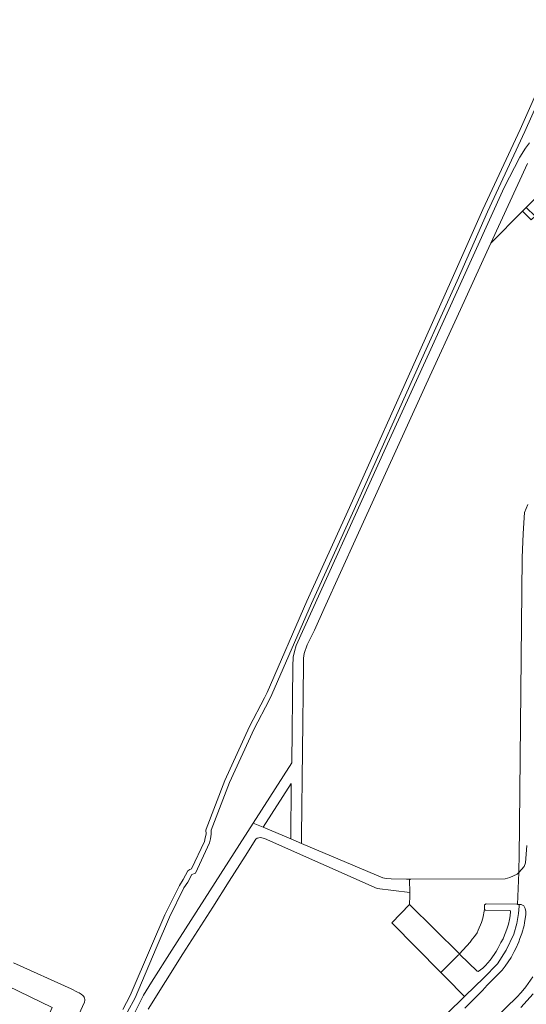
# Model space of a CAD drawing. Header units: metres. Extents: x 151213 to 156373, y 469495 to 475754.
# Tile 123 of 230: x 153231 to 153327, y 473066 to 473253. Entities that reach past the tile are written whole.
import ezdxf

# ---------------------------------------------------------------- set-up
doc = ezdxf.new("R2010")
doc.units = ezdxf.units.M
for name, color, linetype, lineweight in [('B-WE-OG-TERREIN_BEGROEID-GV', 252, 'Continuous', 18), ('B-WE-VH-GESLOTENVERHARDING_ASFALT-GV', 252, 'Continuous', 18), ('B-WE-VH-OPENVERHARDING_BETONSTRAATSTEEN-GV', 252, 'Continuous', 18), ('B-WE-VH-OPENVERHARDING_TEGEL-GV', 252, 'Continuous', 18)]:
    doc.layers.add(name, color=color, linetype=linetype, lineweight=lineweight)

msp = doc.modelspace()

# ---------------------------------------------------------------- linework, layer by layer
at = {"layer": 'B-WE-OG-TERREIN_BEGROEID-GV', "flags": 128}
for points in [[(153335.505, 473252.76), (153326.24, 473231.89), (153319.12, 473216.65), (153313.33, 473203.52), (153307.14, 473189.8), (153293.8, 473160.01), (153285.66, 473142.16), (153278.12, 473124.82), (153277.64, 473123.79), (153274.81, 473118.31), (153270.1, 473108.05), (153266.53, 473098.82), (153266.52, 473098.61), (153266.53, 473097.95), (153266.48, 473097.63), (153266.37, 473097.15), (153266.25, 473096.5), (153263.8, 473091.27), (153263.44, 473091.14), (153263.07, 473090.92), (153262.18, 473089.24), (153261.47, 473088.12), (153258.71, 473082.51), (153256.16, 473076.6), (153252.14, 473067.15), (153250.72, 473064.5)], [(153336.415, 473252.358), (153327.15, 473231.475), (153320.031, 473216.237), (153314.243, 473203.113), (153308.052, 473189.39), (153294.711, 473159.598), (153286.574, 473141.753), (153279.032, 473124.409), (153278.538, 473123.349), (153275.709, 473117.872), (153271.022, 473107.661), (153267.521, 473098.611), (153267.521, 473098.599), (153267.53, 473097.872), (153267.463, 473097.441), (153267.35, 473096.948), (153267.21, 473096.192), (153264.53, 473090.47), (153263.826, 473090.206), (153263.045, 473088.736), (153262.343, 473087.63), (153259.618, 473082.091), (153257.079, 473076.206), (153253.043, 473066.717), (153251.62, 473064.062)], [(153251.62, 473064.062), (153253.043, 473066.717), (153257.079, 473076.206), (153259.618, 473082.091), (153262.343, 473087.63), (153263.045, 473088.736), (153263.826, 473090.206), (153264.53, 473090.47), (153267.21, 473096.192), (153267.35, 473096.948), (153267.463, 473097.441), (153267.53, 473097.872), (153267.521, 473098.599), (153267.521, 473098.611), (153271.022, 473107.661), (153275.709, 473117.872), (153278.538, 473123.349), (153279.032, 473124.409), (153286.574, 473141.753), (153294.711, 473159.598), (153308.052, 473189.39), (153314.243, 473203.113), (153320.031, 473216.237), (153327.15, 473231.475), (153336.415, 473252.358)], [(153252.78, 473063.58), (153254.67, 473067.24), (153256.14, 473069.74), (153260.05, 473075.82), (153275.501, 473099.966), (153282.83, 473111.42), (153283.03, 473129.84), (153283.1, 473131.52), (153283.35, 473132.58), (153283.67, 473133.72), (153300.68, 473171.38), (153309.24, 473190.07), (153323.2, 473220.83), (153326.19, 473226.59), (153327.25, 473228.35), (153328.03, 473229.32)], [(153327.62, 473225.41), (153320.679, 473210.286), (153326.653, 473216.331), (153327.357, 473217.041), (153330.406, 473220.117)], [(153229.28, 473046.8), (153237.296, 473064.922), (153220.24, 473073.15)], [(153220.24, 473073.15), (153237.296, 473064.922), (153229.28, 473046.8)], [(153228.662, 473033.081), (153235.354, 473048.225), (153243.421, 473065.894), (153243.498, 473066.29), (153243.492, 473066.451), (153243.437, 473066.679), (153243.374, 473066.891), (153243.265, 473067.048), (153243.116, 473067.197), (153242.793, 473067.428), (153242.449, 473067.69), (153242.133, 473067.84), (153240.885, 473068.457), (153229.972, 473073.41)]]:
    msp.add_lwpolyline(points, dxfattribs=at)
for points in [[(153327.357, 473217.041), (153326.653, 473216.331), (153328.295, 473214.7), (153328.298, 473214.703), (153329.086, 473215.379)], [(153277.38, 473099.17), (153282.62, 473096.95), (153282.74, 473107.49)]]:
    msp.add_lwpolyline(points, close=True, dxfattribs=at)
at = {"layer": 'B-WE-VH-GESLOTENVERHARDING_ASFALT-GV', "flags": 128}
for points in [[(153328.03, 473229.32), (153327.25, 473228.35), (153326.19, 473226.59), (153323.2, 473220.83), (153309.24, 473190.07), (153300.68, 473171.38), (153283.67, 473133.72), (153283.35, 473132.58), (153283.1, 473131.52), (153283.03, 473129.84), (153282.83, 473111.42), (153275.501, 473099.966), (153277.38, 473099.17), (153282.74, 473107.49), (153282.62, 473096.95), (153284.69, 473096.08), (153284.705, 473097.556), (153285.036, 473130.017), (153285.05, 473131.35), (153285.21, 473132.24), (153285.74, 473133.86), (153287.14, 473136.66), (153288.996, 473140.758), (153295.2, 473154.46), (153308.37, 473183.42), (153314.88, 473197.65), (153319.914, 473208.619), (153320.679, 473210.286), (153327.62, 473225.41)], [(153255.51, 473064.6), (153262.148, 473075.114), (153267.803, 473083.999), (153270.943, 473088.929), (153273.986, 473093.706), (153276.02, 473096.9), (153276.25, 473097.11), (153276.55, 473097.19), (153276.91, 473097.2), (153277.63, 473097.01), (153299.07, 473087.56), (153305.279, 473086.789), (153305.23, 473089.16), (153305.44, 473089.33), (153304.641, 473089.304), (153301.69, 473089.38), (153300.78, 473089.42), (153300.15, 473089.55), (153284.69, 473096.08), (153282.62, 473096.95), (153277.38, 473099.17), (153275.501, 473099.966), (153260.05, 473075.82), (153256.14, 473069.74), (153254.67, 473067.24), (153252.78, 473063.58)]]:
    msp.add_lwpolyline(points, dxfattribs=at)
at = {"layer": 'B-WE-VH-OPENVERHARDING_BETONSTRAATSTEEN-GV', "flags": 128}
for points in [[(153327.71, 473160.56), (153327.05, 473159.06), (153326.8, 473155.03), (153326.61, 473150.41), (153326.03, 473093.29), (153325.98, 473091.54), (153325.951, 473090.548), (153327.02, 473091.73), (153327.27, 473092.43), (153327.49, 473095.7)], [(153327.49, 473095.7), (153327.27, 473092.43), (153327.02, 473091.73), (153325.951, 473090.548), (153325.751, 473084.499), (153326.009, 473084.506), (153326.17, 473084.51), (153326.43, 473084.46), (153326.7, 473084.35), (153326.9, 473084.22), (153327.07, 473083.99), (153327.18, 473083.73), (153327.3, 473083.17), (153327.3, 473082.86), (153327.28, 473082.57), (153327.07, 473081.02), (153326.97, 473080.51), (153326.54, 473078.99), (153326.18, 473077.99), (153325.99, 473077.4), (153325.42, 473076.14), (153325.11, 473075.57), (153324.52, 473074.41), (153323.41, 473072.73), (153322.8, 473072.01), (153320.359, 473069.551), (153319.97, 473069.16), (153319.07, 473068.12), (153315.687, 473064.801)], [(153315.687, 473064.801), (153319.07, 473068.12), (153319.97, 473069.16), (153320.359, 473069.551), (153322.8, 473072.01), (153323.41, 473072.73), (153324.52, 473074.41), (153325.11, 473075.57), (153325.42, 473076.14), (153325.99, 473077.4), (153326.18, 473077.99), (153326.54, 473078.99), (153326.97, 473080.51), (153327.07, 473081.02), (153327.28, 473082.57), (153327.3, 473082.86), (153327.3, 473083.17), (153327.18, 473083.73), (153327.07, 473083.99), (153326.9, 473084.22), (153326.7, 473084.35), (153326.43, 473084.46), (153326.17, 473084.51), (153326.009, 473084.506), (153326.012, 473084.382), (153326.054, 473084.147), (153325.902, 473082.807), (153325.617, 473080.905), (153325.026, 473078.858), (153323.571, 473075.81), (153321.955, 473073.199), (153319.358, 473070.522), (153315.779, 473067.099), (153315.662, 473066.984), (153295.78, 473047.49)], [(153319.57, 473061.035), (153325.6, 473066.88), (153326.42, 473067.78), (153327.28, 473068.86), (153328.63, 473070.75)]]:
    msp.add_lwpolyline(points, dxfattribs=at)
for points in [[(153305.17, 473084.48), (153314.706, 473075.074), (153316.7, 473077.35), (153317.08, 473077.87), (153317.55, 473078.39), (153318.03, 473079.07), (153318.24, 473079.62), (153318.89, 473081.08), (153319.13, 473081.88), (153319.48, 473083.52), (153319.48, 473084.44), (153319.76, 473084.63), (153325.59, 473084.58), (153325.751, 473084.499), (153325.951, 473090.548), (153325.69, 473090.26), (153324.27, 473089.61), (153323.4, 473089.39), (153305.44, 473089.33), (153305.23, 473089.16), (153305.279, 473086.789), (153305.247, 473086.108)], [(153311.17, 473071.54), (153314.53, 473074.91), (153314.74, 473075), (153318.03, 473071.81), (153318.24, 473071.76), (153319.13, 473072.35), (153319.65, 473072.87), (153320.55, 473073.9), (153321.26, 473074.99), (153321.65, 473075.52), (153321.98, 473076.12), (153322.54, 473077.26), (153322.98, 473077.98), (153323.26, 473078.68), (153323.54, 473079.29), (153323.76, 473080.01), (153324.02, 473080.76), (153324.21, 473081.62), (153324.33, 473082.32), (153324.39, 473083.16), (153324.34, 473083.37), (153319.66, 473083.38), (153319.48, 473083.52), (153319.13, 473081.88), (153318.89, 473081.08), (153318.24, 473079.62), (153318.03, 473079.07), (153317.55, 473078.39), (153317.08, 473077.87), (153316.7, 473077.35), (153314.706, 473075.074), (153305.17, 473084.48), (153301.817, 473081.021)]]:
    msp.add_lwpolyline(points, close=True, dxfattribs=at)
at = {"layer": 'B-WE-VH-OPENVERHARDING_TEGEL-GV', "flags": 128}
msp.add_lwpolyline([(153318.03, 473071.81), (153314.74, 473075), (153314.53, 473074.91), (153311.17, 473071.54), (153312.087, 473070.61), (153315.662, 473066.984), (153315.779, 473067.099), (153319.358, 473070.522), (153321.955, 473073.199), (153323.571, 473075.81), (153325.026, 473078.858), (153325.617, 473080.905), (153325.902, 473082.807), (153326.054, 473084.147), (153326.012, 473084.382), (153326.009, 473084.506), (153325.751, 473084.499), (153325.59, 473084.58), (153319.76, 473084.63), (153319.48, 473084.44), (153319.48, 473083.52), (153319.66, 473083.38), (153324.34, 473083.37), (153324.39, 473083.16), (153324.33, 473082.32), (153324.21, 473081.62), (153324.02, 473080.76), (153323.76, 473080.01), (153323.54, 473079.29), (153323.26, 473078.68), (153322.98, 473077.98), (153322.54, 473077.26), (153321.98, 473076.12), (153321.65, 473075.52), (153321.26, 473074.99), (153320.55, 473073.9), (153319.65, 473072.87), (153319.13, 473072.35), (153318.24, 473071.76)], close=True, dxfattribs=at)
for points in [[(153328.63, 473070.75), (153327.28, 473068.86), (153326.42, 473067.78), (153325.6, 473066.88), (153319.57, 473061.035)], [(153326.38, 473064.9), (153328.72, 473067.48)]]:
    msp.add_lwpolyline(points, dxfattribs=at)

doc.saveas('drawing.dxf')
